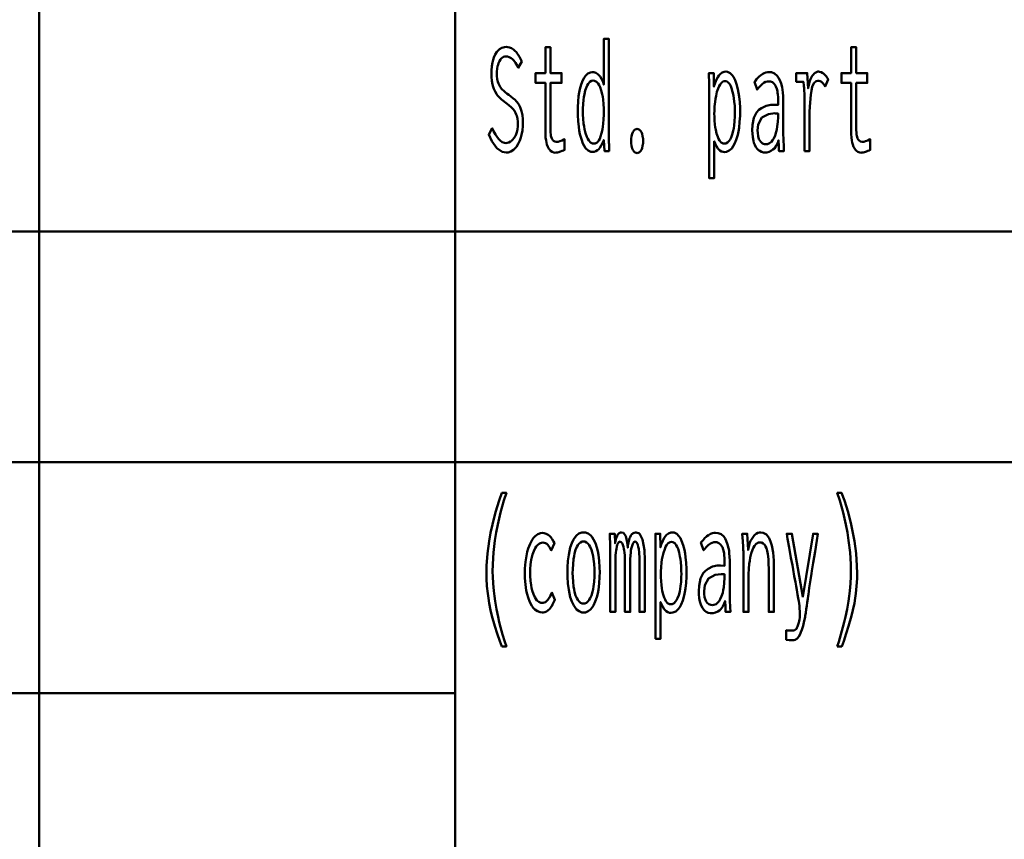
# Model space of a CAD drawing. Header units: millimetres. Extents: x 0 to 428, y 0 to 298.
# Tile 23 of 45: x 270 to 288, y 23 to 38. Entities that reach past the tile are written whole.
import ezdxf

# ---------------------------------------------------------------- set-up
doc = ezdxf.new("R2010")
doc.units = ezdxf.units.MM
doc.layers.add('am_0', color=7, linetype='Continuous', lineweight=50)
doc.layers.add('am_6', color=2, linetype='Continuous', lineweight=35)

# ---------------------------------------------------------------- blocks, each defined once
blk = doc.blocks.new('1_Drawing_frame_0_in_FDFneo150180C2225N1N4N_300Op0__1203')
at = {"layer": 'am_0'}
for p, q in [((277.96, 67.49), (277.96, 12.5)), ((270.34, 50.57), (270.34, 12.5)), ((224.62, 33.65), (321.14, 33.65)), ((407.5, 29.42), (224.62, 29.42)), ((224.62, 25.19), (277.96, 25.19))]:
    blk.add_line(p, q, dxfattribs=at)
at = {"layer": 'am_6', "flags": 8}
blk.add_attdef('ExcludeFromBOM', (425, 296.5), '', height=0.5, dxfattribs=at)
blk = doc.blocks.new('83_text15__1_in_FDFneo150180C2225N1N4N_300Op0__1203')
at = {"layer": 'am_0'}
for points in [[(280.476, 35.104), (280.476, 35.104), (280.441, 35.109), (280.392, 35.132), (280.392, 35.132), (280.348, 35.175), (280.322, 35.214), (280.322, 35.214), (280.299, 35.261), (280.269, 35.34), (280.269, 35.34), (280.244, 35.43), (280.231, 35.496), (280.231, 35.496), (280.221, 35.565), (280.209, 35.671), (280.209, 35.671), (280.203, 35.779), (280.202, 35.853), (280.202, 35.853), (280.203, 35.923), (280.209, 36.027), (280.209, 36.027), (280.22, 36.127), (280.231, 36.193), (280.231, 36.193), (280.243, 36.256), (280.267, 36.342), (280.267, 36.342), (280.297, 36.417), (280.32, 36.461), (280.32, 36.461), (280.345, 36.499), (280.387, 36.539), (280.387, 36.539), (280.435, 36.561), (280.47, 36.566), (280.47, 36.566), (280.496, 36.563), (280.533, 36.552), (280.533, 36.552), (280.568, 36.532), (280.591, 36.513), (280.591, 36.513), (280.612, 36.489), (280.641, 36.443), (280.641, 36.443), (280.666, 36.385), (280.68, 36.339), (280.68, 37.174), (280.774, 37.174), (280.774, 35.432), (280.774, 35.432), (280.774, 35.413), (280.774, 35.383), (280.774, 35.383), (280.774, 35.35), (280.775, 35.326), (280.775, 35.326), (280.775, 35.303), (280.775, 35.273), (280.775, 35.273), (280.776, 35.247), (280.776, 35.233), (280.778, 35.12), (280.695, 35.12), (280.68, 35.323), (280.68, 35.323), (280.663, 35.279), (280.635, 35.222), (280.635, 35.222), (280.607, 35.178), (280.587, 35.155), (280.587, 35.155), (280.567, 35.137), (280.535, 35.117), (280.535, 35.117), (280.501, 35.106), (280.476, 35.104)], [(278.638, 35.537), (278.638, 35.537), (278.662, 35.487), (278.698, 35.421), (278.698, 35.421), (278.735, 35.366), (278.759, 35.336), (278.759, 35.336), (278.783, 35.312), (278.821, 35.285), (278.821, 35.285), (278.86, 35.271), (278.886, 35.268), (278.886, 35.268), (278.908, 35.27), (278.939, 35.279), (278.939, 35.279), (278.971, 35.295), (278.991, 35.31), (278.991, 35.31), (279.011, 35.329), (279.037, 35.362), (279.037, 35.362), (279.061, 35.402), (279.075, 35.432), (279.075, 35.432), (279.086, 35.465), (279.099, 35.518), (279.099, 35.518), (279.106, 35.576), (279.107, 35.618), (279.107, 35.618), (279.106, 35.658), (279.099, 35.714), (279.099, 35.714), (279.087, 35.764), (279.076, 35.793), (279.076, 35.793), (279.063, 35.821), (279.042, 35.858), (279.042, 35.858), (279.018, 35.89), (279.001, 35.909), (279.001, 35.909), (278.982, 35.927), (278.95, 35.956), (278.95, 35.956), (278.913, 35.986), (278.885, 36.007), (278.833, 36.046), (278.833, 36.046), (278.81, 36.065), (278.777, 36.095), (278.777, 36.095), (278.748, 36.126), (278.729, 36.147), (278.729, 36.147), (278.713, 36.17), (278.689, 36.211), (278.689, 36.211), (278.667, 36.26), (278.654, 36.297), (278.654, 36.297), (278.643, 36.338), (278.631, 36.406), (278.631, 36.406), (278.624, 36.483), (278.623, 36.54), (278.623, 36.54), (278.624, 36.595), (278.631, 36.673), (278.631, 36.673), (278.643, 36.745), (278.654, 36.79), (278.654, 36.79), (278.668, 36.833), (278.693, 36.889), (278.693, 36.889), (278.724, 36.937), (278.748, 36.964), (278.748, 36.964), (278.773, 36.987), (278.816, 37.011), (278.816, 37.011), (278.862, 37.025), (278.896, 37.027), (278.896, 37.027), (278.921, 37.026), (278.956, 37.019), (278.956, 37.019), (278.988, 37.007), (279.008, 36.995), (279.008, 36.995), (279.027, 36.982), (279.054, 36.958), (279.054, 36.958), (279.08, 36.929), (279.095, 36.908), (279.095, 36.908), (279.111, 36.885), (279.135, 36.844), (279.135, 36.844), (279.161, 36.798), (279.179, 36.763), (279.113, 36.647), (279.113, 36.647), (279.094, 36.687), (279.064, 36.738), (279.064, 36.738), (279.031, 36.78), (279.008, 36.803), (279.008, 36.803), (278.984, 36.821), (278.949, 36.841), (278.949, 36.841), (278.914, 36.852), (278.891, 36.854), (278.891, 36.854), (278.871, 36.853), (278.844, 36.844), (278.844, 36.844), (278.818, 36.829), (278.802, 36.815), (278.802, 36.815), (278.788, 36.797), (278.768, 36.767), (278.768, 36.767), (278.752, 36.731), (278.743, 36.703), (278.743, 36.703), (278.735, 36.674), (278.727, 36.627), (278.727, 36.627), (278.722, 36.576), (278.722, 36.54), (278.722, 36.54), (278.723, 36.497), (278.729, 36.44), (278.729, 36.44), (278.74, 36.389), (278.751, 36.359), (278.751, 36.359), (278.763, 36.331), (278.784, 36.295), (278.784, 36.295), (278.807, 36.263), (278.824, 36.245), (278.824, 36.245), (278.842, 36.228), (278.875, 36.2), (278.875, 36.2), (278.913, 36.17), (278.941, 36.15), (278.941, 36.15), (278.974, 36.126), (279.017, 36.091), (279.017, 36.091), (279.055, 36.058), (279.077, 36.036), (279.077, 36.036), (279.096, 36.014), (279.124, 35.974), (279.124, 35.974), (279.148, 35.926), (279.163, 35.89), (279.163, 35.89), (279.176, 35.849), (279.19, 35.781), (279.19, 35.781), (279.197, 35.703), (279.199, 35.645), (279.199, 35.645), (279.197, 35.585), (279.189, 35.499), (279.189, 35.499), (279.174, 35.417), (279.16, 35.366), (279.16, 35.366), (279.144, 35.317), (279.114, 35.253), (279.114, 35.253), (279.079, 35.198), (279.053, 35.166), (279.053, 35.166), (279.024, 35.14), (278.978, 35.111), (278.978, 35.111), (278.928, 35.096), (278.893, 35.093), (278.893, 35.093), (278.822, 35.106), (278.722, 35.175), (278.722, 35.175), (278.631, 35.304), (278.575, 35.423), (278.638, 35.537)], [(279.788, 35.091), (279.788, 35.091), (279.766, 35.093), (279.735, 35.104), (279.735, 35.104), (279.707, 35.123), (279.69, 35.14), (279.69, 35.14), (279.675, 35.161), (279.655, 35.198), (279.655, 35.198), (279.639, 35.242), (279.63, 35.275), (279.63, 35.275), (279.623, 35.311), (279.615, 35.368), (279.615, 35.368), (279.611, 35.43), (279.61, 35.474), (279.61, 36.368), (279.431, 36.368), (279.431, 36.55), (279.61, 36.55), (279.61, 37.021), (279.704, 37.021), (279.704, 36.55), (279.906, 36.55), (279.906, 36.368), (279.704, 36.368), (279.704, 35.539), (279.704, 35.539), (279.704, 35.506), (279.706, 35.461), (279.706, 35.461), (279.71, 35.422), (279.713, 35.4), (279.713, 35.4), (279.718, 35.379), (279.727, 35.352), (279.727, 35.352), (279.74, 35.33), (279.75, 35.318), (279.75, 35.318), (279.762, 35.307), (279.783, 35.296), (279.783, 35.296), (279.809, 35.29), (279.828, 35.289), (279.828, 35.289), (279.843, 35.291), (279.873, 35.299), (279.873, 35.299), (279.915, 35.316), (279.948, 35.331), (279.961, 35.336), (279.961, 35.141), (279.961, 35.141), (279.942, 35.133), (279.915, 35.122), (279.915, 35.122), (279.889, 35.112), (279.872, 35.106), (279.872, 35.106), (279.855, 35.101), (279.83, 35.095), (279.83, 35.095), (279.805, 35.092), (279.788, 35.091)], [(285.388, 35.091), (285.388, 35.091), (285.366, 35.093), (285.335, 35.104), (285.335, 35.104), (285.307, 35.123), (285.29, 35.14), (285.29, 35.14), (285.275, 35.161), (285.255, 35.198), (285.255, 35.198), (285.239, 35.242), (285.23, 35.275), (285.23, 35.275), (285.223, 35.311), (285.215, 35.368), (285.215, 35.368), (285.211, 35.43), (285.21, 35.474), (285.21, 36.368), (285.031, 36.368), (285.031, 36.55), (285.21, 36.55), (285.21, 37.021), (285.304, 37.021), (285.304, 36.55), (285.506, 36.55), (285.506, 36.368), (285.304, 36.368), (285.304, 35.539), (285.304, 35.539), (285.304, 35.506), (285.306, 35.461), (285.306, 35.461), (285.31, 35.422), (285.313, 35.4), (285.313, 35.4), (285.318, 35.379), (285.327, 35.352), (285.327, 35.352), (285.34, 35.33), (285.35, 35.318), (285.35, 35.318), (285.362, 35.307), (285.383, 35.296), (285.383, 35.296), (285.409, 35.29), (285.428, 35.289), (285.428, 35.289), (285.443, 35.291), (285.473, 35.299), (285.473, 35.299), (285.515, 35.316), (285.548, 35.331), (285.561, 35.336), (285.561, 35.141), (285.561, 35.141), (285.542, 35.133), (285.515, 35.122), (285.515, 35.122), (285.489, 35.112), (285.472, 35.106), (285.472, 35.106), (285.455, 35.101), (285.43, 35.095), (285.43, 35.095), (285.405, 35.092), (285.388, 35.091)], [(282.608, 36.23), (282.608, 36.23), (282.608, 36.299), (282.607, 36.398), (282.607, 36.398), (282.605, 36.491), (282.604, 36.55), (282.694, 36.55), (282.698, 36.303), (282.698, 36.303), (282.713, 36.353), (282.739, 36.419), (282.739, 36.419), (282.768, 36.474), (282.789, 36.505), (282.789, 36.505), (282.811, 36.531), (282.847, 36.558), (282.847, 36.558), (282.886, 36.573), (282.913, 36.576), (282.913, 36.576), (282.948, 36.572), (282.995, 36.549), (282.995, 36.549), (283.037, 36.506), (283.062, 36.467), (283.062, 36.467), (283.084, 36.421), (283.113, 36.343), (283.113, 36.343), (283.136, 36.254), (283.148, 36.189), (283.148, 36.189), (283.158, 36.12), (283.169, 36.016), (283.169, 36.016), (283.175, 35.91), (283.176, 35.838), (283.176, 35.838), (283.175, 35.763), (283.168, 35.654), (283.168, 35.654), (283.157, 35.549), (283.146, 35.481), (283.146, 35.481), (283.132, 35.417), (283.107, 35.329), (283.107, 35.329), (283.076, 35.253), (283.051, 35.208), (283.051, 35.208), (283.024, 35.17), (282.979, 35.128), (282.979, 35.128), (282.927, 35.106), (282.89, 35.102), (282.89, 35.102), (282.866, 35.104), (282.833, 35.114), (282.833, 35.114), (282.803, 35.132), (282.784, 35.149), (282.784, 35.149), (282.767, 35.17), (282.741, 35.211), (282.741, 35.211), (282.717, 35.261), (282.702, 35.299), (282.702, 34.626), (282.608, 34.626), (282.608, 36.23)], [(283.633, 35.094), (283.633, 35.094), (283.607, 35.096), (283.569, 35.105), (283.569, 35.105), (283.535, 35.122), (283.513, 35.138), (283.513, 35.138), (283.493, 35.157), (283.466, 35.193), (283.466, 35.193), (283.443, 35.237), (283.43, 35.271), (283.43, 35.271), (283.419, 35.309), (283.408, 35.373), (283.408, 35.373), (283.401, 35.444), (283.4, 35.496), (283.4, 35.496), (283.405, 35.599), (283.43, 35.729), (283.43, 35.729), (283.477, 35.826), (283.521, 35.873), (283.521, 35.873), (283.57, 35.909), (283.651, 35.948), (283.651, 35.948), (283.738, 35.967), (283.799, 35.969), (283.873, 35.966), (283.873, 36.025), (283.873, 36.025), (283.873, 36.058), (283.871, 36.108), (283.871, 36.108), (283.867, 36.155), (283.864, 36.187), (283.864, 36.187), (283.859, 36.217), (283.848, 36.261), (283.848, 36.261), (283.831, 36.303), (283.817, 36.33), (283.817, 36.33), (283.8, 36.354), (283.769, 36.38), (283.769, 36.38), (283.731, 36.394), (283.701, 36.397), (283.701, 36.397), (283.677, 36.395), (283.643, 36.387), (283.643, 36.387), (283.612, 36.372), (283.593, 36.359), (283.593, 36.359), (283.574, 36.342), (283.543, 36.312), (283.543, 36.312), (283.511, 36.276), (283.488, 36.248), (283.44, 36.389), (283.44, 36.389), (283.456, 36.409), (283.479, 36.436), (283.479, 36.436), (283.499, 36.46), (283.512, 36.475), (283.512, 36.475), (283.526, 36.488), (283.549, 36.507), (283.549, 36.507), (283.575, 36.526), (283.595, 36.538), (283.595, 36.538), (283.616, 36.549), (283.648, 36.561), (283.648, 36.561), (283.683, 36.567), (283.708, 36.568), (283.708, 36.568), (283.752, 36.564), (283.809, 36.542), (283.809, 36.542), (283.856, 36.501), (283.881, 36.464), (283.881, 36.464), (283.903, 36.421), (283.928, 36.356), (283.928, 36.356), (283.945, 36.288), (283.953, 36.242), (283.953, 36.242), (283.958, 36.195), (283.963, 36.127), (283.963, 36.127), (283.966, 36.061), (283.966, 36.017), (283.966, 35.52), (283.966, 35.52), (283.967, 35.446), (283.969, 35.329), (283.969, 35.329), (283.974, 35.206), (283.978, 35.12), (283.889, 35.12), (283.889, 35.12), (283.888, 35.133), (283.888, 35.157), (283.888, 35.157), (283.887, 35.187), (283.886, 35.21), (283.882, 35.318), (283.882, 35.318), (283.867, 35.273), (283.839, 35.216), (283.839, 35.216), (283.805, 35.17), (283.778, 35.147), (283.778, 35.147), (283.75, 35.128), (283.707, 35.107), (283.707, 35.107), (283.663, 35.096), (283.633, 35.094)], [(284.353, 35.12), (284.353, 35.12), (284.354, 35.179), (284.354, 35.3), (284.354, 35.3), (284.355, 35.461), (284.356, 35.591), (284.357, 35.853), (284.357, 35.853), (284.357, 35.922), (284.357, 36.013), (284.357, 36.013), (284.356, 36.091), (284.354, 36.135), (284.354, 36.135), (284.353, 36.173), (284.351, 36.224), (284.351, 36.224), (284.349, 36.264), (284.347, 36.286), (284.347, 36.286), (284.345, 36.306), (284.341, 36.336), (284.341, 36.336), (284.336, 36.368), (284.333, 36.389), (284.205, 36.389), (284.205, 36.55), (284.407, 36.55), (284.422, 36.267), (284.422, 36.267), (284.428, 36.305), (284.438, 36.359), (284.438, 36.359), (284.453, 36.407), (284.464, 36.436), (284.464, 36.436), (284.477, 36.463), (284.497, 36.497), (284.497, 36.497), (284.519, 36.525), (284.535, 36.541), (284.535, 36.541), (284.55, 36.554), (284.574, 36.567), (284.574, 36.567), (284.598, 36.575), (284.613, 36.576), (284.613, 36.576), (284.633, 36.574), (284.662, 36.566), (284.662, 36.566), (284.691, 36.55), (284.711, 36.536), (284.711, 36.536), (284.729, 36.519), (284.754, 36.49), (284.754, 36.49), (284.775, 36.457), (284.788, 36.433), (284.733, 36.306), (284.733, 36.306), (284.726, 36.32), (284.712, 36.341), (284.712, 36.341), (284.695, 36.361), (284.681, 36.374), (284.681, 36.374), (284.667, 36.386), (284.643, 36.399), (284.643, 36.399), (284.618, 36.406), (284.601, 36.407), (284.601, 36.407), (284.569, 36.4), (284.529, 36.363), (284.529, 36.363), (284.498, 36.294), (284.482, 36.23), (284.482, 36.23), (284.47, 36.153), (284.457, 36.013), (284.457, 36.013), (284.45, 35.844), (284.448, 35.715), (284.448, 35.12), (284.353, 35.12)], [(280.497, 35.258), (280.497, 35.258), (280.523, 35.261), (280.558, 35.28), (280.558, 35.28), (280.588, 35.315), (280.605, 35.347), (280.605, 35.347), (280.621, 35.385), (280.64, 35.448), (280.64, 35.448), (280.655, 35.518), (280.663, 35.569), (280.663, 35.569), (280.669, 35.622), (280.675, 35.704), (280.675, 35.704), (280.678, 35.787), (280.679, 35.843), (280.679, 35.843), (280.678, 35.899), (280.674, 35.982), (280.674, 35.982), (280.667, 36.062), (280.66, 36.114), (280.66, 36.114), (280.651, 36.164), (280.634, 36.232), (280.634, 36.232), (280.612, 36.291), (280.596, 36.326), (280.596, 36.326), (280.577, 36.356), (280.545, 36.389), (280.545, 36.389), (280.508, 36.406), (280.482, 36.41), (280.482, 36.41), (280.458, 36.406), (280.425, 36.388), (280.425, 36.388), (280.395, 36.355), (280.378, 36.324), (280.378, 36.324), (280.362, 36.289), (280.341, 36.228), (280.341, 36.228), (280.325, 36.16), (280.316, 36.11), (280.316, 36.11), (280.309, 36.058), (280.301, 35.98), (280.301, 35.98), (280.296, 35.901), (280.296, 35.848), (280.296, 35.848), (280.297, 35.792), (280.301, 35.71), (280.301, 35.71), (280.31, 35.627), (280.318, 35.572), (280.318, 35.572), (280.328, 35.52), (280.347, 35.448), (280.347, 35.448), (280.369, 35.384), (280.387, 35.347), (280.387, 35.347), (280.406, 35.315), (280.437, 35.28), (280.437, 35.28), (280.472, 35.261), (280.497, 35.258)], [(282.889, 35.258), (282.889, 35.258), (282.913, 35.261), (282.946, 35.277), (282.946, 35.277), (282.976, 35.307), (282.994, 35.335), (282.994, 35.335), (283.011, 35.368), (283.032, 35.425), (283.032, 35.425), (283.05, 35.491), (283.059, 35.539), (283.059, 35.539), (283.067, 35.591), (283.076, 35.671), (283.076, 35.671), (283.08, 35.756), (283.081, 35.814), (283.081, 35.814), (283.08, 35.868), (283.077, 35.949), (283.077, 35.949), (283.07, 36.03), (283.063, 36.084), (283.063, 36.084), (283.055, 36.136), (283.04, 36.208), (283.04, 36.208), (283.02, 36.272), (283.005, 36.31), (283.005, 36.31), (282.988, 36.343), (282.958, 36.379), (282.958, 36.379), (282.925, 36.398), (282.9, 36.402), (282.9, 36.402), (282.875, 36.398), (282.841, 36.378), (282.841, 36.378), (282.81, 36.342), (282.792, 36.308), (282.792, 36.308), (282.775, 36.269), (282.753, 36.203), (282.753, 36.203), (282.735, 36.13), (282.726, 36.076), (282.726, 36.076), (282.718, 36.021), (282.709, 35.939), (282.709, 35.939), (282.705, 35.857), (282.704, 35.802), (282.704, 35.802), (282.705, 35.754), (282.709, 35.68), (282.709, 35.68), (282.716, 35.606), (282.722, 35.556), (282.722, 35.556), (282.73, 35.508), (282.746, 35.44), (282.746, 35.44), (282.766, 35.38), (282.781, 35.344), (282.781, 35.344), (282.799, 35.313), (282.829, 35.279), (282.829, 35.279), (282.864, 35.261), (282.889, 35.258)], [(283.648, 35.245), (283.648, 35.245), (283.676, 35.248), (283.716, 35.263), (283.716, 35.263), (283.751, 35.292), (283.772, 35.318), (283.772, 35.318), (283.791, 35.35), (283.816, 35.405), (283.816, 35.405), (283.837, 35.47), (283.848, 35.518), (283.848, 35.518), (283.857, 35.571), (283.867, 35.654), (283.867, 35.654), (283.872, 35.743), (283.873, 35.806), (283.873, 35.806), (283.857, 35.808), (283.836, 35.81), (283.836, 35.81), (283.82, 35.811), (283.812, 35.812), (283.812, 35.812), (283.698, 35.799), (283.575, 35.733), (283.575, 35.733), (283.509, 35.61), (283.496, 35.497), (283.496, 35.497), (283.498, 35.452), (283.506, 35.392), (283.506, 35.392), (283.522, 35.341), (283.537, 35.312), (283.537, 35.312), (283.554, 35.288), (283.585, 35.262), (283.585, 35.262), (283.621, 35.247), (283.648, 35.245)], [(281.289, 35.084), (281.289, 35.084), (281.27, 35.086), (281.245, 35.099), (281.245, 35.099), (281.223, 35.122), (281.21, 35.144), (281.21, 35.144), (281.199, 35.17), (281.188, 35.214), (281.188, 35.214), (281.181, 35.266), (281.18, 35.305), (281.18, 35.305), (281.181, 35.343), (281.188, 35.395), (281.188, 35.395), (281.199, 35.439), (281.21, 35.465), (281.21, 35.465), (281.223, 35.487), (281.245, 35.51), (281.245, 35.51), (281.27, 35.523), (281.289, 35.526), (281.289, 35.526), (281.309, 35.523), (281.334, 35.51), (281.334, 35.51), (281.357, 35.487), (281.37, 35.465), (281.37, 35.465), (281.381, 35.439), (281.392, 35.395), (281.392, 35.395), (281.399, 35.343), (281.4, 35.305), (281.4, 35.305), (281.399, 35.267), (281.392, 35.215), (281.392, 35.215), (281.381, 35.171), (281.37, 35.145), (281.37, 35.145), (281.357, 35.123), (281.334, 35.099), (281.334, 35.099), (281.309, 35.086), (281.289, 35.084)]]:
    blk.add_lwpolyline(points, dxfattribs=at)
at = {"layer": 'am_6', "flags": 8}
blk.add_attdef('ExcludeFromBOM', (290.561, 36.674), '', height=0.5, dxfattribs=at)
blk = doc.blocks.new('84_text16__1_in_FDFneo150180C2225N1N4N_300Op0__1203')
at = {"layer": 'am_0'}
for points in [[(278.811, 26.048), (278.811, 26.048), (278.777, 26.145), (278.73, 26.284), (278.73, 26.284), (278.687, 26.416), (278.662, 26.501), (278.662, 26.501), (278.639, 26.585), (278.608, 26.713), (278.608, 26.713), (278.582, 26.842), (278.567, 26.93), (278.567, 26.93), (278.554, 27.018), (278.541, 27.152), (278.541, 27.152), (278.533, 27.289), (278.532, 27.381), (278.532, 27.381), (278.535, 27.526), (278.551, 27.748), (278.551, 27.748), (278.58, 27.974), (278.608, 28.128), (278.608, 28.128), (278.64, 28.281), (278.697, 28.505), (278.697, 28.505), (278.764, 28.72), (278.815, 28.859), (278.897, 28.859), (278.897, 28.859), (278.851, 28.717), (278.79, 28.501), (278.79, 28.501), (278.739, 28.283), (278.711, 28.135), (278.711, 28.135), (278.687, 27.988), (278.661, 27.77), (278.661, 27.77), (278.648, 27.555), (278.645, 27.413), (278.645, 27.413), (278.646, 27.329), (278.653, 27.199), (278.653, 27.199), (278.666, 27.062), (278.678, 26.968), (278.678, 26.968), (278.691, 26.873), (278.716, 26.73), (278.716, 26.73), (278.745, 26.587), (278.767, 26.492), (278.767, 26.492), (278.79, 26.398), (278.828, 26.263), (278.828, 26.263), (278.868, 26.132), (278.897, 26.048), (278.811, 26.048)], [(284.954, 26.048), (284.954, 26.048), (284.982, 26.132), (285.023, 26.263), (285.023, 26.263), (285.06, 26.398), (285.084, 26.492), (285.084, 26.492), (285.105, 26.587), (285.134, 26.73), (285.134, 26.73), (285.159, 26.873), (285.173, 26.968), (285.173, 26.968), (285.185, 27.062), (285.197, 27.199), (285.197, 27.199), (285.204, 27.329), (285.206, 27.413), (285.206, 27.413), (285.203, 27.555), (285.189, 27.77), (285.189, 27.77), (285.164, 27.988), (285.14, 28.135), (285.14, 28.135), (285.111, 28.283), (285.061, 28.501), (285.061, 28.501), (285, 28.717), (284.954, 28.859), (285.036, 28.859), (285.036, 28.859), (285.086, 28.72), (285.153, 28.505), (285.153, 28.505), (285.21, 28.281), (285.243, 28.128), (285.243, 28.128), (285.27, 27.974), (285.3, 27.748), (285.3, 27.748), (285.316, 27.526), (285.319, 27.381), (285.319, 27.381), (285.317, 27.289), (285.31, 27.152), (285.31, 27.152), (285.296, 27.018), (285.284, 26.93), (285.284, 26.93), (285.269, 26.842), (285.242, 26.713), (285.242, 26.713), (285.211, 26.585), (285.188, 26.501), (285.188, 26.501), (285.163, 26.416), (285.121, 26.284), (285.121, 26.284), (285.074, 26.145), (285.039, 26.048), (284.954, 26.048)], [(280.31, 26.667), (280.31, 26.667), (280.275, 26.671), (280.227, 26.69), (280.227, 26.69), (280.182, 26.725), (280.155, 26.758), (280.155, 26.758), (280.129, 26.797), (280.095, 26.868), (280.095, 26.868), (280.067, 26.952), (280.051, 27.016), (280.051, 27.016), (280.038, 27.085), (280.023, 27.197), (280.023, 27.197), (280.016, 27.319), (280.014, 27.405), (280.014, 27.405), (280.016, 27.492), (280.023, 27.613), (280.023, 27.613), (280.037, 27.724), (280.05, 27.793), (280.05, 27.793), (280.066, 27.856), (280.094, 27.939), (280.094, 27.939), (280.128, 28.008), (280.153, 28.047), (280.153, 28.047), (280.181, 28.079), (280.226, 28.114), (280.226, 28.114), (280.276, 28.132), (280.311, 28.136), (280.311, 28.136), (280.346, 28.132), (280.396, 28.114), (280.396, 28.114), (280.441, 28.079), (280.468, 28.047), (280.468, 28.047), (280.494, 28.008), (280.527, 27.939), (280.527, 27.939), (280.555, 27.856), (280.57, 27.793), (280.57, 27.793), (280.583, 27.724), (280.597, 27.613), (280.597, 27.613), (280.604, 27.492), (280.606, 27.405), (280.606, 27.405), (280.604, 27.319), (280.597, 27.197), (280.597, 27.197), (280.582, 27.085), (280.569, 27.016), (280.569, 27.016), (280.554, 26.952), (280.525, 26.868), (280.525, 26.868), (280.492, 26.797), (280.466, 26.758), (280.466, 26.758), (280.438, 26.725), (280.394, 26.69), (280.394, 26.69), (280.345, 26.671), (280.31, 26.667)], [(280.798, 27.759), (280.798, 27.759), (280.798, 27.79), (280.797, 27.839), (280.797, 27.839), (280.797, 27.891), (280.796, 27.927), (280.796, 27.927), (280.795, 27.964), (280.793, 28.019), (280.793, 28.019), (280.791, 28.074), (280.79, 28.11), (280.88, 28.11), (280.888, 27.938), (280.888, 27.938), (280.895, 27.978), (280.908, 28.028), (280.908, 28.028), (280.922, 28.068), (280.933, 28.089), (280.933, 28.089), (280.944, 28.106), (280.964, 28.124), (280.964, 28.124), (280.987, 28.134), (281.003, 28.136), (281.003, 28.136), (281.041, 28.125), (281.083, 28.065), (281.083, 28.065), (281.109, 27.955), (281.118, 27.853), (281.118, 27.853), (281.123, 27.896), (281.132, 27.953), (281.132, 27.953), (281.144, 28.001), (281.153, 28.027), (281.153, 28.027), (281.162, 28.051), (281.177, 28.079), (281.177, 28.079), (281.194, 28.101), (281.206, 28.111), (281.206, 28.111), (281.218, 28.119), (281.238, 28.128), (281.238, 28.128), (281.26, 28.133), (281.275, 28.133), (281.275, 28.133), (281.331, 28.113), (281.391, 28.007), (281.391, 28.007), (281.424, 27.809), (281.43, 27.626), (281.43, 26.68), (281.334, 26.68), (281.334, 27.603), (281.334, 27.603), (281.333, 27.67), (281.328, 27.759), (281.328, 27.759), (281.32, 27.833), (281.312, 27.873), (281.312, 27.873), (281.303, 27.907), (281.287, 27.944), (281.287, 27.944), (281.268, 27.963), (281.254, 27.967), (281.254, 27.967), (281.245, 27.965), (281.232, 27.957), (281.232, 27.957), (281.219, 27.94), (281.211, 27.925), (281.211, 27.925), (281.203, 27.907), (281.192, 27.874), (281.192, 27.874), (281.183, 27.833), (281.177, 27.802), (281.177, 27.802), (281.173, 27.768), (281.168, 27.711), (281.168, 27.711), (281.165, 27.648), (281.165, 27.603), (281.165, 26.68), (281.068, 26.68), (281.068, 27.603), (281.068, 27.603), (281.068, 27.648), (281.065, 27.711), (281.065, 27.711), (281.06, 27.768), (281.056, 27.802), (281.056, 27.802), (281.05, 27.833), (281.041, 27.874), (281.041, 27.874), (281.03, 27.907), (281.023, 27.925), (281.023, 27.925), (281.014, 27.94), (281.001, 27.957), (281.001, 27.957), (280.988, 27.965), (280.979, 27.967), (280.979, 27.967), (280.969, 27.965), (280.956, 27.957), (280.956, 27.957), (280.944, 27.941), (280.936, 27.926), (280.936, 27.926), (280.928, 27.908), (280.918, 27.875), (280.918, 27.875), (280.91, 27.834), (280.905, 27.803), (280.905, 27.803), (280.9, 27.768), (280.896, 27.711), (280.896, 27.711), (280.893, 27.648), (280.893, 27.603), (280.893, 26.68), (280.798, 26.68), (280.798, 27.759)], [(281.628, 27.79), (281.628, 27.79), (281.628, 27.859), (281.627, 27.958), (281.627, 27.958), (281.625, 28.051), (281.624, 28.11), (281.714, 28.11), (281.718, 27.863), (281.718, 27.863), (281.733, 27.913), (281.759, 27.979), (281.759, 27.979), (281.788, 28.034), (281.809, 28.065), (281.809, 28.065), (281.831, 28.091), (281.867, 28.118), (281.867, 28.118), (281.906, 28.133), (281.933, 28.136), (281.933, 28.136), (281.968, 28.132), (282.015, 28.109), (282.015, 28.109), (282.057, 28.066), (282.082, 28.027), (282.082, 28.027), (282.104, 27.981), (282.133, 27.903), (282.133, 27.903), (282.156, 27.814), (282.168, 27.749), (282.168, 27.749), (282.178, 27.68), (282.189, 27.576), (282.189, 27.576), (282.195, 27.47), (282.196, 27.398), (282.196, 27.398), (282.195, 27.323), (282.188, 27.214), (282.188, 27.214), (282.177, 27.109), (282.166, 27.041), (282.166, 27.041), (282.152, 26.977), (282.127, 26.889), (282.127, 26.889), (282.096, 26.813), (282.071, 26.768), (282.071, 26.768), (282.044, 26.73), (281.999, 26.688), (281.999, 26.688), (281.947, 26.666), (281.91, 26.662), (281.91, 26.662), (281.886, 26.664), (281.853, 26.674), (281.853, 26.674), (281.823, 26.692), (281.804, 26.709), (281.804, 26.709), (281.787, 26.73), (281.761, 26.771), (281.761, 26.771), (281.737, 26.821), (281.721, 26.859), (281.721, 26.186), (281.628, 26.186), (281.628, 27.79)], [(282.653, 26.654), (282.653, 26.654), (282.627, 26.656), (282.589, 26.665), (282.589, 26.665), (282.555, 26.682), (282.533, 26.698), (282.533, 26.698), (282.513, 26.717), (282.486, 26.753), (282.486, 26.753), (282.463, 26.797), (282.45, 26.831), (282.45, 26.831), (282.439, 26.869), (282.428, 26.933), (282.428, 26.933), (282.421, 27.004), (282.42, 27.056), (282.42, 27.056), (282.425, 27.159), (282.45, 27.289), (282.45, 27.289), (282.497, 27.386), (282.541, 27.433), (282.541, 27.433), (282.59, 27.469), (282.671, 27.508), (282.671, 27.508), (282.758, 27.527), (282.819, 27.529), (282.893, 27.526), (282.893, 27.585), (282.893, 27.585), (282.893, 27.618), (282.891, 27.668), (282.891, 27.668), (282.887, 27.715), (282.884, 27.747), (282.884, 27.747), (282.879, 27.777), (282.868, 27.821), (282.868, 27.821), (282.851, 27.863), (282.837, 27.89), (282.837, 27.89), (282.82, 27.914), (282.789, 27.94), (282.789, 27.94), (282.751, 27.954), (282.721, 27.957), (282.721, 27.957), (282.697, 27.955), (282.663, 27.947), (282.663, 27.947), (282.632, 27.932), (282.613, 27.919), (282.613, 27.919), (282.594, 27.902), (282.563, 27.872), (282.563, 27.872), (282.531, 27.836), (282.509, 27.808), (282.46, 27.949), (282.46, 27.949), (282.476, 27.969), (282.499, 27.996), (282.499, 27.996), (282.519, 28.02), (282.532, 28.035), (282.532, 28.035), (282.546, 28.048), (282.569, 28.067), (282.569, 28.067), (282.595, 28.086), (282.615, 28.098), (282.615, 28.098), (282.636, 28.109), (282.668, 28.121), (282.668, 28.121), (282.703, 28.127), (282.728, 28.128), (282.728, 28.128), (282.772, 28.124), (282.829, 28.102), (282.829, 28.102), (282.876, 28.061), (282.901, 28.024), (282.901, 28.024), (282.923, 27.981), (282.948, 27.916), (282.948, 27.916), (282.965, 27.848), (282.973, 27.802), (282.973, 27.802), (282.978, 27.755), (282.983, 27.687), (282.983, 27.687), (282.986, 27.621), (282.986, 27.577), (282.986, 27.08), (282.986, 27.08), (282.987, 27.006), (282.989, 26.889), (282.989, 26.889), (282.994, 26.766), (282.998, 26.68), (282.909, 26.68), (282.909, 26.68), (282.908, 26.693), (282.908, 26.717), (282.908, 26.717), (282.907, 26.747), (282.906, 26.77), (282.902, 26.878), (282.902, 26.878), (282.887, 26.833), (282.859, 26.776), (282.859, 26.776), (282.825, 26.73), (282.798, 26.707), (282.798, 26.707), (282.77, 26.688), (282.727, 26.667), (282.727, 26.667), (282.683, 26.656), (282.653, 26.654)], [(283.236, 27.725), (283.236, 27.725), (283.236, 27.749), (283.236, 27.785), (283.236, 27.785), (283.234, 27.818), (283.233, 27.84), (283.233, 27.84), (283.232, 27.863), (283.23, 27.901), (283.23, 27.901), (283.227, 27.943), (283.225, 27.974), (283.216, 28.11), (283.307, 28.11), (283.322, 27.814), (283.322, 27.814), (283.328, 27.849), (283.34, 27.9), (283.34, 27.9), (283.356, 27.948), (283.369, 27.978), (283.369, 27.978), (283.384, 28.006), (283.408, 28.044), (283.408, 28.044), (283.434, 28.076), (283.453, 28.094), (283.453, 28.094), (283.472, 28.109), (283.502, 28.125), (283.502, 28.125), (283.532, 28.134), (283.552, 28.136), (283.552, 28.136), (283.598, 28.129), (283.657, 28.094), (283.657, 28.094), (283.706, 28.029), (283.733, 27.969), (283.733, 27.969), (283.755, 27.897), (283.779, 27.77), (283.779, 27.77), (283.792, 27.62), (283.794, 27.507), (283.794, 26.68), (283.7, 26.68), (283.7, 27.4), (283.7, 27.4), (283.7, 27.468), (283.698, 27.56), (283.698, 27.56), (283.694, 27.642), (283.69, 27.691), (283.69, 27.691), (283.684, 27.736), (283.673, 27.796), (283.673, 27.796), (283.657, 27.849), (283.644, 27.879), (283.644, 27.879), (283.628, 27.905), (283.6, 27.933), (283.6, 27.933), (283.566, 27.949), (283.539, 27.951), (283.539, 27.951), (283.511, 27.948), (283.473, 27.928), (283.473, 27.928), (283.44, 27.891), (283.42, 27.857), (283.42, 27.857), (283.403, 27.817), (283.38, 27.75), (283.38, 27.75), (283.362, 27.673), (283.352, 27.616), (283.352, 27.616), (283.345, 27.557), (283.337, 27.465), (283.337, 27.465), (283.332, 27.371), (283.331, 27.307), (283.331, 26.68), (283.236, 26.68), (283.236, 27.725)], [(279.551, 26.67), (279.551, 26.67), (279.515, 26.673), (279.465, 26.691), (279.465, 26.691), (279.418, 26.725), (279.388, 26.755), (279.388, 26.755), (279.361, 26.793), (279.324, 26.86), (279.324, 26.86), (279.293, 26.941), (279.275, 27.003), (279.275, 27.003), (279.261, 27.07), (279.245, 27.179), (279.245, 27.179), (279.236, 27.299), (279.234, 27.385), (279.234, 27.385), (279.236, 27.473), (279.245, 27.596), (279.245, 27.596), (279.262, 27.709), (279.278, 27.779), (279.278, 27.779), (279.296, 27.843), (279.329, 27.928), (279.329, 27.928), (279.367, 27.998), (279.395, 28.037), (279.395, 28.037), (279.425, 28.069), (279.473, 28.103), (279.473, 28.103), (279.524, 28.122), (279.559, 28.126), (279.559, 28.126), (279.587, 28.123), (279.627, 28.112), (279.627, 28.112), (279.664, 28.091), (279.687, 28.072), (279.687, 28.072), (279.708, 28.05), (279.737, 28.012), (279.737, 28.012), (279.761, 27.97), (279.775, 27.938), (279.717, 27.806), (279.717, 27.806), (279.705, 27.83), (279.687, 27.863), (279.687, 27.863), (279.667, 27.892), (279.654, 27.909), (279.654, 27.909), (279.639, 27.923), (279.614, 27.939), (279.614, 27.939), (279.586, 27.947), (279.565, 27.949), (279.565, 27.949), (279.539, 27.946), (279.501, 27.931), (279.501, 27.931), (279.466, 27.903), (279.444, 27.878), (279.444, 27.878), (279.424, 27.847), (279.397, 27.793), (279.397, 27.793), (279.374, 27.73), (279.361, 27.682), (279.361, 27.682), (279.35, 27.63), (279.339, 27.548), (279.339, 27.548), (279.332, 27.459), (279.331, 27.396), (279.331, 27.396), (279.332, 27.337), (279.338, 27.251), (279.338, 27.251), (279.349, 27.17), (279.359, 27.118), (279.359, 27.118), (279.37, 27.07), (279.392, 27.005), (279.392, 27.005), (279.417, 26.95), (279.436, 26.918), (279.436, 26.918), (279.457, 26.891), (279.49, 26.862), (279.49, 26.862), (279.526, 26.847), (279.551, 26.844), (279.551, 26.844), (279.567, 26.845), (279.59, 26.85), (279.59, 26.85), (279.611, 26.86), (279.624, 26.87), (279.624, 26.87), (279.637, 26.881), (279.654, 26.899), (279.654, 26.899), (279.67, 26.92), (279.68, 26.935), (279.68, 26.935), (279.69, 26.952), (279.705, 26.98), (279.705, 26.98), (279.72, 27.011), (279.731, 27.034), (279.786, 26.898), (279.773, 26.874), (279.773, 26.874), (279.761, 26.849), (279.743, 26.816), (279.743, 26.816), (279.726, 26.786), (279.715, 26.769), (279.715, 26.769), (279.704, 26.753), (279.685, 26.731), (279.685, 26.731), (279.664, 26.711), (279.648, 26.699), (279.648, 26.699), (279.631, 26.688), (279.603, 26.677), (279.603, 26.677), (279.573, 26.671), (279.551, 26.67)], [(280.306, 26.831), (280.306, 26.831), (280.33, 26.834), (280.363, 26.848), (280.363, 26.848), (280.394, 26.874), (280.413, 26.899), (280.413, 26.899), (280.431, 26.929), (280.454, 26.982), (280.454, 26.982), (280.473, 27.046), (280.484, 27.094), (280.484, 27.094), (280.493, 27.147), (280.503, 27.232), (280.503, 27.232), (280.509, 27.326), (280.51, 27.392), (280.51, 27.392), (280.509, 27.462), (280.503, 27.559), (280.503, 27.559), (280.494, 27.647), (280.485, 27.701), (280.485, 27.701), (280.474, 27.751), (280.454, 27.816), (280.454, 27.816), (280.431, 27.871), (280.414, 27.901), (280.414, 27.901), (280.395, 27.926), (280.364, 27.952), (280.364, 27.952), (280.33, 27.967), (280.306, 27.97), (280.306, 27.97), (280.283, 27.967), (280.251, 27.952), (280.251, 27.952), (280.222, 27.925), (280.203, 27.9), (280.203, 27.9), (280.187, 27.87), (280.164, 27.815), (280.164, 27.815), (280.145, 27.749), (280.135, 27.699), (280.135, 27.699), (280.126, 27.645), (280.117, 27.556), (280.117, 27.556), (280.111, 27.459), (280.11, 27.39), (280.11, 27.39), (280.111, 27.323), (280.117, 27.23), (280.117, 27.23), (280.126, 27.144), (280.135, 27.092), (280.135, 27.092), (280.145, 27.044), (280.164, 26.981), (280.164, 26.981), (280.187, 26.928), (280.203, 26.898), (280.203, 26.898), (280.222, 26.874), (280.251, 26.848), (280.251, 26.848), (280.283, 26.834), (280.306, 26.831)], [(281.909, 26.818), (281.909, 26.818), (281.933, 26.821), (281.966, 26.837), (281.966, 26.837), (281.996, 26.867), (282.014, 26.895), (282.014, 26.895), (282.031, 26.928), (282.052, 26.985), (282.052, 26.985), (282.07, 27.051), (282.079, 27.099), (282.079, 27.099), (282.087, 27.151), (282.096, 27.231), (282.096, 27.231), (282.1, 27.316), (282.101, 27.374), (282.101, 27.374), (282.1, 27.428), (282.097, 27.509), (282.097, 27.509), (282.09, 27.59), (282.083, 27.644), (282.083, 27.644), (282.075, 27.696), (282.06, 27.768), (282.06, 27.768), (282.04, 27.832), (282.025, 27.87), (282.025, 27.87), (282.008, 27.903), (281.978, 27.939), (281.978, 27.939), (281.945, 27.958), (281.92, 27.962), (281.92, 27.962), (281.895, 27.958), (281.861, 27.938), (281.861, 27.938), (281.83, 27.902), (281.812, 27.868), (281.812, 27.868), (281.795, 27.829), (281.773, 27.763), (281.773, 27.763), (281.755, 27.69), (281.746, 27.636), (281.746, 27.636), (281.738, 27.581), (281.729, 27.499), (281.729, 27.499), (281.725, 27.417), (281.724, 27.363), (281.724, 27.363), (281.725, 27.314), (281.729, 27.24), (281.729, 27.24), (281.736, 27.166), (281.742, 27.116), (281.742, 27.116), (281.75, 27.068), (281.766, 27), (281.766, 27), (281.786, 26.94), (281.801, 26.904), (281.801, 26.904), (281.819, 26.873), (281.849, 26.839), (281.849, 26.839), (281.884, 26.821), (281.909, 26.818)], [(284.022, 26.342), (284.022, 26.342), (284.042, 26.34), (284.078, 26.338), (284.078, 26.338), (284.119, 26.337), (284.151, 26.337), (284.151, 26.337), (284.166, 26.339), (284.187, 26.35), (284.187, 26.35), (284.206, 26.37), (284.217, 26.389), (284.217, 26.389), (284.228, 26.411), (284.241, 26.446), (284.241, 26.446), (284.252, 26.485), (284.257, 26.512), (284.257, 26.512), (284.262, 26.54), (284.267, 26.578), (284.267, 26.578), (284.27, 26.612), (284.27, 26.633), (284.27, 26.633), (284.27, 26.657), (284.269, 26.695), (284.269, 26.695), (284.266, 26.735), (284.264, 26.763), (284.264, 26.763), (284.261, 26.792), (284.255, 26.833), (284.255, 26.833), (284.249, 26.874), (284.244, 26.901), (284.244, 26.901), (284.24, 26.933), (284.229, 26.998), (284.229, 26.998), (284.214, 27.083), (284.202, 27.151), (284.202, 27.151), (284.189, 27.223), (284.169, 27.336), (284.169, 27.336), (284.148, 27.453), (284.133, 27.533), (284.133, 27.533), (284.108, 27.671), (284.074, 27.857), (284.074, 27.857), (284.045, 28.017), (284.029, 28.11), (284.126, 28.11), (284.327, 26.956), (284.512, 28.11), (284.598, 28.11), (284.598, 28.11), (284.579, 27.986), (284.548, 27.788), (284.548, 27.788), (284.513, 27.578), (284.489, 27.431), (284.489, 27.431), (284.481, 27.38), (284.464, 27.269), (284.464, 27.269), (284.443, 27.118), (284.426, 26.995), (284.426, 26.995), (284.422, 26.971), (284.415, 26.92), (284.415, 26.92), (284.405, 26.849), (284.397, 26.791), (284.397, 26.791), (284.389, 26.732), (284.378, 26.66), (284.378, 26.66), (284.37, 26.608), (284.365, 26.584), (284.365, 26.584), (284.351, 26.515), (284.329, 26.424), (284.329, 26.424), (284.307, 26.349), (284.291, 26.308), (284.291, 26.308), (284.275, 26.273), (284.252, 26.23), (284.252, 26.23), (284.23, 26.2), (284.216, 26.187), (284.216, 26.187), (284.203, 26.177), (284.182, 26.167), (284.182, 26.167), (284.162, 26.161), (284.148, 26.16), (284.148, 26.16), (284.141, 26.16), (284.13, 26.16), (284.13, 26.16), (284.118, 26.161), (284.11, 26.161), (284.11, 26.161), (284.102, 26.162), (284.091, 26.163), (284.091, 26.163), (284.079, 26.163), (284.072, 26.164), (284.022, 26.168), (284.022, 26.342)], [(282.668, 26.805), (282.668, 26.805), (282.696, 26.808), (282.736, 26.823), (282.736, 26.823), (282.771, 26.852), (282.792, 26.878), (282.792, 26.878), (282.811, 26.91), (282.836, 26.965), (282.836, 26.965), (282.857, 27.03), (282.868, 27.078), (282.868, 27.078), (282.877, 27.131), (282.887, 27.214), (282.887, 27.214), (282.892, 27.303), (282.893, 27.366), (282.893, 27.366), (282.877, 27.368), (282.856, 27.37), (282.856, 27.37), (282.84, 27.371), (282.832, 27.372), (282.832, 27.372), (282.718, 27.359), (282.595, 27.293), (282.595, 27.293), (282.529, 27.17), (282.516, 27.057), (282.516, 27.057), (282.518, 27.012), (282.526, 26.952), (282.526, 26.952), (282.542, 26.901), (282.557, 26.872), (282.557, 26.872), (282.574, 26.848), (282.605, 26.822), (282.605, 26.822), (282.641, 26.807), (282.668, 26.805)]]:
    blk.add_lwpolyline(points, dxfattribs=at)
at = {"layer": 'am_6', "flags": 8}
blk.add_attdef('ExcludeFromBOM', (290.319, 28.359), '', height=0.5, dxfattribs=at)

msp = doc.modelspace()

# ---------------------------------------------------------------- block references
for name in ['1_Drawing_frame_0_in_FDFneo150180C2225N1N4N_300Op0__1203', '83_text15__1_in_FDFneo150180C2225N1N4N_300Op0__1203', '84_text16__1_in_FDFneo150180C2225N1N4N_300Op0__1203']:
    msp.add_blockref(name, (0, 0))

doc.saveas('drawing.dxf')
